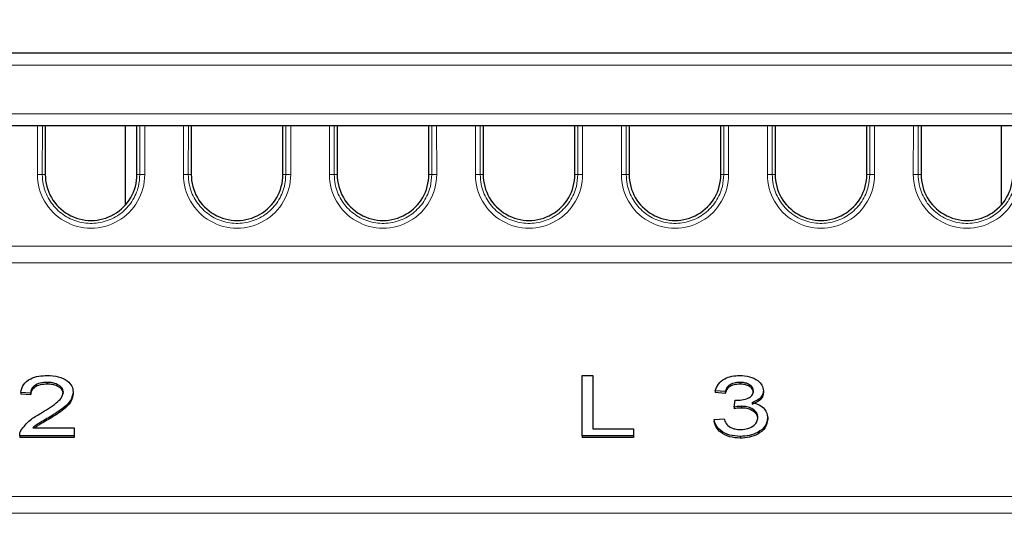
# Paper-space layout 'Blatt3' of a CAD drawing. Header units: millimetres. Extents: x 5 to 418, y 2 to 292.
# Tile 20 of 43: x 183 to 210, y 196 to 210. Entities that reach past the tile are written whole.
import ezdxf

# ---------------------------------------------------------------- set-up
doc = ezdxf.new("R2010")
doc.units = ezdxf.units.MM
doc.layers.add('SLD-0', color=7, linetype='Continuous')
doc.styles.add('SLDTEXTSTYLE1', font='TXT', dxfattribs={"width": 0.605})
doc.dimstyles.new('SLDDIMSTYLE6', dxfattribs={"dimtxt": 3.5, "dimasz": 3.302, "dimexe": 0, "dimexo": 0.0625, "dimgap": 0.875, "dimtad": 1, "dimlfac": 1.5, "dimrnd": 1e-09, "dimzin": 12, "dimdsep": 46, "dimtxsty": 'SLDTEXTSTYLE1', "dimsah": 1, "dimcen": 0.09, "dimadec": 0, "dimazin": 3, "dimtfac": 1, "dimtofl": 0, "dimtmove": 0, "dimatfit": 3, "dimfxl": 1, "dimfrac": 2, "dimtolj": 1, "dimtzin": 12, "dimarcsym": 0})

# ---------------------------------------------------------------- blocks, each defined once
blk = doc.blocks.new('_D_13')
at = {"layer": 'SLD-0', "color": 7}
for p, q in [((137.961, 136.665), (137.961, 269.457)), ((327.961, 136.665), (327.961, 269.457)), ((137.961, 268.457), (327.961, 268.457))]:
    blk.add_line(p, q, dxfattribs=at)
for points in [[(137.961, 268.457), (141.263, 267.949), (141.263, 268.965)], [(327.961, 268.457), (324.659, 268.965), (324.659, 267.949)]]:
    blk.add_solid(points, dxfattribs=at)
at = {"layer": 'SLD-0', "color": 7, "insert": (228.95, 272.969), "char_height": 3.5, "attachment_point": 1, "style": 'SLDTEXTSTYLE1'}
blk.add_mtext('285', dxfattribs=at)
blk = doc.blocks.new('_D_19')
at = {"layer": 'SLD-0', "color": 7}
for p, q in [((192.616, 253.931), (109.718, 253.931)), ((110.718, 133.998), (110.718, 253.931)), ((138.335, 133.998), (109.718, 133.998))]:
    blk.add_line(p, q, dxfattribs=at)
for points in [[(110.718, 253.931), (110.21, 250.629), (111.226, 250.629)], [(110.718, 133.998), (111.226, 137.3), (110.21, 137.3)]]:
    blk.add_solid(points, dxfattribs=at)
at = {"layer": 'SLD-0', "color": 7, "insert": (106.206, 187.949), "char_height": 3.5, "attachment_point": 1, "rotation": 90, "style": 'SLDTEXTSTYLE1'}
blk.add_mtext('179,9', dxfattribs=at)

psp = doc.layouts.new('Blatt3')

# ---------------------------------------------------------------- linework, layer by layer
at = {"color": 7, "linetype": 'Continuous', "lineweight": 25}
for p, q in [((175.1657, 209.3312), (290.7555, 209.3312)), ((291.6661, 207.3312), (174.255, 207.3312)), ((183.7059, 207.3312), (183.7047, 205.9979)), ((185.8939, 207.3312), (185.8939, 205.1564)), ((186.2164, 205.9979), (186.2152, 207.3312)), ((187.7059, 207.3312), (187.7047, 205.9979)), ((190.2164, 205.9979), (190.2152, 207.3312)), ((191.7059, 207.3312), (191.7047, 205.9979)), ((194.2164, 205.9979), (194.2152, 207.3312)), ((195.7059, 207.3312), (195.7047, 205.9979)), ((198.2164, 205.9979), (198.2152, 207.3312)), ((199.7059, 207.3312), (199.7047, 205.9979)), ((202.2164, 205.9979), (202.2152, 207.3312)), ((203.7059, 207.3312), (203.7047, 205.9979)), ((206.2164, 205.9979), (206.2152, 207.3312)), ((207.7059, 207.3312), (207.7047, 205.9979)), ((209.8939, 207.3312), (209.8939, 205.1564)), ((198.4144, 198.8439), (198.4144, 200.4938)), ((198.4144, 200.4938), (198.7135, 200.4938)), ((198.7135, 200.4938), (198.7135, 199.0342)), ((183.7606, 200.3034), (183.7606, 200.2563)), ((202.7421, 200.3034), (202.7421, 200.2563)), ((183.3031, 200.0073), (183.0338, 200.0284)), ((183.0338, 200.0284), (183.0338, 199.9813)), ((183.3031, 199.9601), (183.0338, 199.9813)), ((183.3031, 200.0073), (183.3031, 199.9601)), ((184.4697, 200.0383), (184.4697, 199.9912)), ((202.3341, 200.0496), (202.0648, 200.0707)), ((202.0648, 200.0707), (202.0648, 200.0236)), ((202.3341, 200.0024), (202.0648, 200.0236)), ((202.3341, 200.0496), (202.3341, 200.0024)), ((203.3811, 200.0744), (203.3811, 200.0272)), ((202.5795, 199.6265), (202.6113, 199.8169)), ((202.5795, 199.6265), (202.5795, 199.5794)), ((202.7795, 199.649), (202.7795, 199.6018)), ((183.8354, 199.3614), (183.8354, 199.3143)), ((202.0349, 199.2881), (202.3042, 199.3092)), ((202.0349, 199.2881), (202.0349, 199.2409)), ((203.5007, 199.3403), (203.5007, 199.2931)), ((183.3601, 199.0554), (184.4996, 199.0554)), ((184.4996, 199.0554), (184.4996, 198.8439)), ((198.7135, 199.0342), (199.8204, 199.0342)), ((199.8204, 199.0342), (199.8204, 198.8439)), ((184.4996, 198.8439), (183.0039, 198.8439)), ((183.0039, 198.8439), (183.0039, 198.7967)), ((184.4996, 198.7967), (183.0039, 198.7967)), ((184.4996, 198.8439), (184.4996, 198.7967)), ((198.4144, 198.8439), (198.4144, 198.7967)), ((199.8204, 198.8439), (198.4144, 198.8439)), ((199.8204, 198.7967), (198.4144, 198.7967)), ((199.8204, 198.8439), (199.8204, 198.7967)), ((202.7463, 198.8227), (202.7463, 198.7756))]:
    psp.add_line(p, q, dxfattribs=at)
at = {"color": 7, "linetype": 'Continuous', "lineweight": 18}
for p, q in [((293.7011, 208.9979), (172.2201, 208.9979)), ((172.4275, 207.6645), (293.4936, 207.6645)), ((183.4908, 206.0002), (183.492, 207.3312)), ((183.6252, 207.3312), (183.624, 205.9979)), ((186.2972, 205.9979), (186.2959, 207.3312)), ((186.4291, 207.3312), (186.4303, 206.0002)), ((187.4908, 206.0002), (187.492, 207.3312)), ((187.6252, 207.3312), (187.624, 205.9979)), ((190.2972, 205.9979), (190.2959, 207.3312)), ((190.4291, 207.3312), (190.4303, 206.0002)), ((191.4908, 206.0002), (191.492, 207.3312)), ((191.6252, 207.3312), (191.624, 205.9979)), ((194.2972, 205.9979), (194.2959, 207.3312)), ((194.4291, 207.3312), (194.4303, 206.0002)), ((195.4908, 206.0002), (195.492, 207.3312)), ((195.6252, 207.3312), (195.624, 205.9979)), ((198.2972, 205.9979), (198.2959, 207.3312)), ((198.4291, 207.3312), (198.4303, 206.0002)), ((199.4908, 206.0002), (199.492, 207.3312)), ((199.6252, 207.3312), (199.624, 205.9979)), ((202.2972, 205.9979), (202.2959, 207.3312)), ((202.4291, 207.3312), (202.4303, 206.0002)), ((203.4908, 206.0002), (203.492, 207.3312)), ((203.6252, 207.3312), (203.624, 205.9979)), ((206.2972, 205.9979), (206.2959, 207.3312)), ((206.4291, 207.3312), (206.4303, 206.0002)), ((207.4908, 206.0002), (207.492, 207.3312)), ((207.6252, 207.3312), (207.624, 205.9979)), ((183.7047, 205.9979), (183.624, 205.9979)), ((186.2164, 205.9979), (186.2972, 205.9979)), ((187.7047, 205.9979), (187.624, 205.9979)), ((190.2164, 205.9979), (190.2972, 205.9979)), ((191.7047, 205.9979), (191.624, 205.9979)), ((194.2164, 205.9979), (194.2972, 205.9979)), ((195.7047, 205.9979), (195.624, 205.9979)), ((198.2164, 205.9979), (198.2972, 205.9979)), ((199.7047, 205.9979), (199.624, 205.9979)), ((202.2164, 205.9979), (202.2972, 205.9979)), ((203.7047, 205.9979), (203.624, 205.9979)), ((206.2164, 205.9979), (206.2972, 205.9979)), ((207.7047, 205.9979), (207.624, 205.9979)), ((169.7909, 204.0398), (296.1303, 204.0398)), ((296.1383, 203.58), (169.7829, 203.58)), ((169.6711, 197.1758), (296.2501, 197.1758)), ((296.2581, 196.7161), (169.663, 196.7161))]:
    psp.add_line(p, q, dxfattribs=at)
for centre, radius, start, end in [((183.5199, 203.8504), 2.15, 87.22407, 90.77349), ((184.9606, 205.9989), 1.4697, 179.94759, 0.05241), ((186.4013, 203.8504), 2.15, 89.22651, 92.77593), ((187.5199, 203.8504), 2.15, 87.22407, 90.77349), ((188.9606, 205.9989), 1.4697, 179.94759, 0.05241), ((190.4013, 203.8504), 2.15, 89.22651, 92.77593), ((191.5199, 203.8504), 2.15, 87.22407, 90.77349), ((192.9606, 205.9989), 1.4697, 179.94759, 0.05241), ((194.4013, 203.8504), 2.15, 89.22651, 92.77593), ((195.5199, 203.8504), 2.15, 87.22407, 90.77349), ((196.9606, 205.9989), 1.4697, 179.94759, 0.05241), ((198.4013, 203.8504), 2.15, 89.22651, 92.77593), ((199.5199, 203.8504), 2.15, 87.22407, 90.77349), ((200.9606, 205.9989), 1.4697, 179.94759, 0.05241), ((202.4013, 203.8504), 2.15, 89.22651, 92.77593), ((203.5199, 203.8504), 2.15, 87.22407, 90.77349), ((204.9606, 205.9989), 1.4697, 179.94759, 0.05241), ((206.4013, 203.8504), 2.15, 89.22651, 92.77593), ((207.5199, 203.8504), 2.15, 87.22407, 90.77349), ((208.9606, 205.9989), 1.4697, 179.94759, 0.05241)]:
    psp.add_arc(centre, radius, start, end, dxfattribs=at)
at = {"color": 7, "linetype": 'Continuous', "lineweight": 25}
for centre in [(184.9606, 205.9967), (188.9606, 205.9967), (192.9606, 205.9967), (196.9606, 205.9967), (200.9606, 205.9967), (204.9606, 205.9967), (208.9606, 205.9967)]:
    psp.add_arc(centre, 1.2559, 179.94759, 0.05241, dxfattribs=at)
at = {"color": 7, "linetype": 'Continuous', "lineweight": 18}
for points, knots in [([(183.624, 205.9979), (183.6293, 205.9084), (183.6434, 205.6692), (183.7916, 205.2993), (184.0867, 204.9513), (184.4824, 204.721), (184.9315, 204.6347), (185.3837, 204.7018), (185.7889, 204.9148), (186.0983, 205.2497), (186.2711, 205.6307), (186.2894, 205.8893), (186.2972, 205.9979)], [0, 0, 0, 0, 0.0640611, 0.1713647, 0.278666, 0.3859504, 0.4932157, 0.6004679, 0.707719, 0.8149812, 0.922262, 1, 1, 1, 1]), ([(187.624, 205.9979), (187.6293, 205.9084), (187.6434, 205.6692), (187.7916, 205.2993), (188.0867, 204.9513), (188.4824, 204.721), (188.9315, 204.6347), (189.3837, 204.7018), (189.7889, 204.9148), (190.0983, 205.2497), (190.2711, 205.6307), (190.2894, 205.8893), (190.2972, 205.9979)], [0, 0, 0, 0, 0.06406111, 0.17136471, 0.27866598, 0.38595039, 0.49321567, 0.60046793, 0.70771899, 0.81498118, 0.92226197, 1, 1, 1, 1]), ([(191.624, 205.9979), (191.6293, 205.9084), (191.6434, 205.6692), (191.7916, 205.2993), (192.0867, 204.9513), (192.4824, 204.721), (192.9315, 204.6347), (193.3837, 204.7018), (193.7889, 204.9148), (194.0983, 205.2497), (194.2711, 205.6307), (194.2894, 205.8893), (194.2972, 205.9979)], [0, 0, 0, 0, 0.0640611, 0.1713647, 0.278666, 0.3859504, 0.4932157, 0.6004679, 0.707719, 0.8149812, 0.922262, 1, 1, 1, 1]), ([(195.624, 205.9979), (195.6293, 205.9084), (195.6434, 205.6692), (195.7916, 205.2993), (196.0867, 204.9513), (196.4824, 204.721), (196.9315, 204.6347), (197.3837, 204.7018), (197.7889, 204.9148), (198.0983, 205.2497), (198.2711, 205.6307), (198.2894, 205.8893), (198.2972, 205.9979)], [0, 0, 0, 0, 0.0640611, 0.1713647, 0.278666, 0.3859504, 0.4932157, 0.6004679, 0.707719, 0.8149812, 0.922262, 1, 1, 1, 1]), ([(199.624, 205.9979), (199.6293, 205.9084), (199.6434, 205.6692), (199.7916, 205.2993), (200.0867, 204.9513), (200.4824, 204.721), (200.9315, 204.6347), (201.3837, 204.7018), (201.7889, 204.9148), (202.0983, 205.2497), (202.2711, 205.6307), (202.2894, 205.8893), (202.2972, 205.9979)], [0, 0, 0, 0, 0.0640611, 0.1713647, 0.278666, 0.3859504, 0.4932157, 0.6004679, 0.707719, 0.8149812, 0.922262, 1, 1, 1, 1]), ([(203.624, 205.9979), (203.6293, 205.9084), (203.6434, 205.6692), (203.7916, 205.2993), (204.0867, 204.9513), (204.4824, 204.721), (204.9315, 204.6347), (205.3837, 204.7018), (205.7889, 204.9148), (206.0983, 205.2497), (206.2711, 205.6307), (206.2894, 205.8893), (206.2972, 205.9979)], [0, 0, 0, 0, 0.06406111, 0.17136471, 0.27866598, 0.38595039, 0.49321567, 0.60046793, 0.70771899, 0.81498118, 0.92226197, 1, 1, 1, 1]), ([(207.624, 205.9979), (207.6293, 205.9084), (207.6434, 205.6692), (207.7916, 205.2993), (208.0867, 204.9513), (208.4824, 204.721), (208.9315, 204.6347), (209.3837, 204.7018), (209.7889, 204.9148), (210.0983, 205.2497), (210.2711, 205.6307), (210.2894, 205.8893), (210.2972, 205.9979)], [0, 0, 0, 0, 0.0640611, 0.1713647, 0.278666, 0.3859504, 0.4932157, 0.6004679, 0.707719, 0.8149812, 0.922262, 1, 1, 1, 1])]:
    psp.add_open_spline(points, degree=3, knots=knots, dxfattribs=at)
at = {"color": 7, "linetype": 'Continuous', "lineweight": 25}
for points, knots in [([(183.0338, 200.0284), (183.0504, 200.1008), (183.0835, 200.2452), (183.2771, 200.4077), (183.5237, 200.4841), (183.6853, 200.4906), (183.7663, 200.4938)], [0, 0, 0, 0, 0.2802763, 0.5589903, 0.7791864, 1, 1, 1, 1]), ([(183.7663, 200.4938), (183.867, 200.4887), (184.0681, 200.4785), (184.3065, 200.3626), (184.4489, 200.2057), (184.4628, 200.0941), (184.4697, 200.0383)], [0, 0, 0, 0, 0.2804295, 0.5595918, 0.7796992, 1, 1, 1, 1]), ([(202.0648, 200.0707), (202.087, 200.1342), (202.1312, 200.2608), (202.301, 200.404), (202.5148, 200.4828), (202.6595, 200.4901), (202.7318, 200.4938)], [0, 0, 0, 0, 0.2802975, 0.5596148, 0.7796293, 1, 1, 1, 1]), ([(202.7318, 200.4938), (202.8234, 200.4871), (203.0064, 200.4738), (203.2261, 200.3703), (203.3572, 200.2269), (203.3731, 200.1252), (203.3811, 200.0744)], [0, 0, 0, 0, 0.2800797, 0.5596612, 0.7798689, 1, 1, 1, 1]), ([(183.7606, 200.3034), (183.695, 200.3002), (183.5639, 200.2937), (183.4038, 200.2215), (183.3147, 200.1166), (183.3069, 200.0438), (183.3031, 200.0073)], [0, 0, 0, 0, 0.2805249, 0.55968, 0.7794455, 1, 1, 1, 1]), ([(183.7606, 200.2563), (183.695, 200.253), (183.5639, 200.2466), (183.4038, 200.1744), (183.3147, 200.0695), (183.3069, 199.9966), (183.3031, 199.9601)], [0, 0, 0, 0, 0.2805249, 0.55968, 0.7794455, 1, 1, 1, 1]), ([(184.2005, 200.0324), (184.192, 200.0756), (184.1749, 200.1621), (184.0486, 200.2511), (183.9047, 200.2977), (183.8087, 200.3015), (183.7606, 200.3034)], [0, 0, 0, 0, 0.2788714, 0.5584831, 0.7789927, 1, 1, 1, 1]), ([(184.2005, 199.9852), (184.192, 200.0284), (184.1749, 200.115), (184.0486, 200.2039), (183.9047, 200.2506), (183.8087, 200.2544), (183.7606, 200.2563)], [0, 0, 0, 0, 0.2788714, 0.5584831, 0.7789927, 1, 1, 1, 1]), ([(202.7421, 200.3034), (202.686, 200.3), (202.5739, 200.2933), (202.4392, 200.2288), (202.3632, 200.1406), (202.3438, 200.0799), (202.3341, 200.0496)], [0, 0, 0, 0, 0.2801022, 0.5593074, 0.7793812, 1, 1, 1, 1]), ([(202.7421, 200.2563), (202.686, 200.2529), (202.5739, 200.2462), (202.4392, 200.1817), (202.3632, 200.0935), (202.3438, 200.0328), (202.3341, 200.0024)], [0, 0, 0, 0, 0.2801022, 0.5593074, 0.7793812, 1, 1, 1, 1]), ([(203.1119, 200.0674), (203.1055, 200.1044), (203.0926, 200.1785), (202.9879, 200.257), (202.8652, 200.2977), (202.7832, 200.3015), (202.7421, 200.3034)], [0, 0, 0, 0, 0.2792336, 0.5586862, 0.7791342, 1, 1, 1, 1]), ([(203.1119, 200.0203), (203.1055, 200.0573), (203.0926, 200.1314), (202.9879, 200.2099), (202.8652, 200.2506), (202.7832, 200.2544), (202.7421, 200.2563)], [0, 0, 0, 0, 0.2792336, 0.5586862, 0.7791342, 1, 1, 1, 1]), ([(183.5723, 199.451), (183.7209, 199.5429), (183.9277, 199.6708), (184.159, 199.8679), (184.1867, 199.9777), (184.2005, 200.0324)], [0, 0, 0, 0, 0.5613108, 0.7814513, 1, 1, 1, 1]), ([(184.4697, 200.0383), (184.4544, 199.9601), (184.4237, 199.8032), (184.1793, 199.5743), (183.9659, 199.4422), (183.8354, 199.3614)], [0, 0, 0, 0, 0.2788046, 0.5588747, 1, 1, 1, 1]), ([(184.4697, 199.9912), (184.4544, 199.9129), (184.4237, 199.7561), (184.1793, 199.5271), (183.9659, 199.3951), (183.8354, 199.3143)], [0, 0, 0, 0, 0.2788046, 0.5588747, 1, 1, 1, 1]), ([(202.6561, 199.8146), (202.7167, 199.8182), (202.8379, 199.8255), (202.9949, 199.8765), (203.0997, 199.9652), (203.1078, 200.0333), (203.1119, 200.0674)], [0, 0, 0, 0, 0.2807795, 0.5611695, 0.7801418, 1, 1, 1, 1]), ([(203.3811, 200.0744), (203.376, 200.0353), (203.3659, 199.9573), (203.2671, 199.831), (203.1437, 199.7789), (203.0684, 199.7471)], [0, 0, 0, 0, 0.280587, 0.5611504, 1, 1, 1, 1]), ([(203.3811, 200.0272), (203.376, 199.9882), (203.3659, 199.9102), (203.2671, 199.7839), (203.1437, 199.7318), (203.0684, 199.7)], [0, 0, 0, 0, 0.280587, 0.5611504, 1, 1, 1, 1]), ([(202.6113, 199.8169), (202.6196, 199.8163), (202.6345, 199.8152), (202.6495, 199.8148), (202.6561, 199.8146)], [0, 0, 0, 0, 0.5600016, 1, 1, 1, 1]), ([(203.0684, 199.7471), (203.1379, 199.7306), (203.2768, 199.6974), (203.4639, 199.5562), (203.4868, 199.4221), (203.5007, 199.3403)], [0, 0, 0, 0, 0.2809546, 0.5615363, 1, 1, 1, 1]), ([(183.0352, 198.9873), (183.1117, 199.0876), (183.2486, 199.2674), (183.4731, 199.3947), (183.5723, 199.451)], [0, 0, 0, 0, 0.558331, 1, 1, 1, 1]), ([(202.7795, 199.649), (202.7417, 199.6471), (202.674, 199.6437), (202.6084, 199.6318), (202.5795, 199.6265)], [0, 0, 0, 0, 0.5597815, 1, 1, 1, 1]), ([(202.7795, 199.6018), (202.7417, 199.5999), (202.674, 199.5965), (202.6084, 199.5846), (202.5795, 199.5794)], [0, 0, 0, 0, 0.5597815, 1, 1, 1, 1]), ([(203.2315, 199.3419), (203.2243, 199.3886), (203.21, 199.4817), (203.0857, 199.5843), (202.9346, 199.6412), (202.8312, 199.6464), (202.7795, 199.649)], [0, 0, 0, 0, 0.2795531, 0.5589835, 0.7793339, 1, 1, 1, 1]), ([(203.2315, 199.2948), (203.2243, 199.3414), (203.21, 199.4346), (203.0857, 199.5371), (202.9346, 199.5941), (202.8312, 199.5993), (202.7795, 199.6018)], [0, 0, 0, 0, 0.2795531, 0.5589835, 0.7793339, 1, 1, 1, 1]), ([(183.8354, 199.3614), (183.7794, 199.3283), (183.6871, 199.2738), (183.5595, 199.1972), (183.4503, 199.1329), (183.3902, 199.0812), (183.3601, 199.0554)], [0, 0, 0, 0, 0.3400278, 0.560046, 0.7801054, 1, 1, 1, 1]), ([(183.8354, 199.3143), (183.7793, 199.2812), (183.6869, 199.2268), (183.5599, 199.1498), (183.4719, 199.1), (183.43, 199.0649), (183.4185, 199.0554)], [0, 0, 0, 0, 0.39431652, 0.64946284, 0.90465686, 1, 1, 1, 1]), ([(202.7463, 198.8227), (202.6456, 198.8294), (202.4445, 198.8427), (202.2139, 198.9669), (202.0734, 199.1226), (202.0478, 199.2329), (202.0349, 199.2881)], [0, 0, 0, 0, 0.2798518, 0.5591777, 0.7794236, 1, 1, 1, 1]), ([(202.7463, 198.7756), (202.6456, 198.7822), (202.4445, 198.7955), (202.2139, 198.9197), (202.0734, 199.0754), (202.0478, 199.1857), (202.0349, 199.2409)], [0, 0, 0, 0, 0.2798518, 0.5591777, 0.7794236, 1, 1, 1, 1]), ([(202.3042, 199.3092), (202.3202, 199.2658), (202.3522, 199.1792), (202.4562, 199.0728), (202.6066, 199.0198), (202.7062, 199.0153), (202.7562, 199.0131)], [0, 0, 0, 0, 0.2808425, 0.5599527, 0.7795997, 1, 1, 1, 1]), ([(203.5007, 199.3403), (203.4878, 199.2625), (203.4618, 199.1069), (203.2558, 198.9354), (203.0057, 198.8364), (202.8328, 198.8273), (202.7463, 198.8227)], [0, 0, 0, 0, 0.27948543, 0.55915556, 0.779428, 1, 1, 1, 1]), ([(203.5007, 199.2931), (203.4878, 199.2154), (203.4618, 199.0597), (203.2558, 198.8882), (203.0057, 198.7892), (202.8328, 198.7801), (202.7463, 198.7756)], [0, 0, 0, 0, 0.2794854, 0.5591556, 0.779428, 1, 1, 1, 1]), ([(202.7562, 199.0131), (202.8263, 199.0174), (202.9665, 199.0261), (203.1258, 199.1142), (203.2183, 199.2254), (203.2271, 199.3031), (203.2315, 199.3419)], [0, 0, 0, 0, 0.2800766, 0.5592017, 0.7794941, 1, 1, 1, 1]), ([(183.0039, 198.8439), (183.0047, 198.8712), (183.0062, 198.9201), (183.0264, 198.9668), (183.0352, 198.9873)], [0, 0, 0, 0, 0.55996874, 1, 1, 1, 1])]:
    psp.add_open_spline(points, degree=3, knots=knots, dxfattribs=at)

# ---------------------------------------------------------------- dimensions: what is measured, and where the dimension line sits
at = {"layer": 'SLD-0', "color": 7}
dim = psp.add_linear_dim(base=(327.9606, 268.4573), p1=(137.9606, 136.6645), p2=(327.9606, 136.6645), dimstyle='SLDDIMSTYLE6', dxfattribs=at)
dim.commit()
dim.dimension.update_dxf_attribs({"geometry": '_D_13', "text_midpoint": (232.9606, 268.4573), "dimtype": 160})
dim = psp.add_linear_dim(base=(110.7177, 253.9312), p1=(138.3347, 133.9979), p2=(192.6157, 253.9312), angle=90, dimstyle='SLDDIMSTYLE6', dxfattribs=at)
dim.commit()
dim.dimension.update_dxf_attribs({"geometry": '_D_19', "text_midpoint": (110.7177, 193.9645), "dimtype": 160})

doc.saveas('drawing.dxf')
